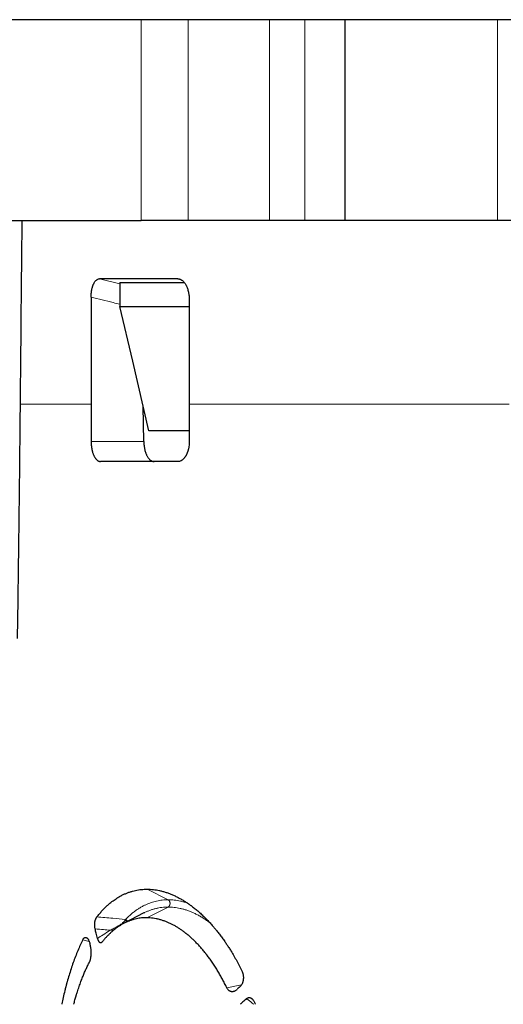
# Model space of a CAD drawing. Header units: millimetres. Extents: x 8 to 671, y 12 to 523.
# Tile 15 of 60: x 293 to 317, y 244 to 293. Entities that reach past the tile are written whole.
import ezdxf

# ---------------------------------------------------------------- set-up
doc = ezdxf.new("R2010")
doc.units = ezdxf.units.MM

msp = doc.modelspace()

# ---------------------------------------------------------------- linework, layer by layer
at = {"color": 7, "linetype": 'Continuous', "lineweight": 30}
for p, q in [((299.079, 292.724), (291.725, 292.724)), ((301.422, 292.724), (299.079, 292.724)), ((305.475, 292.724), (301.422, 292.724)), ((307.225, 292.724), (305.475, 292.724)), ((309.225, 292.724), (307.225, 292.724)), ((309.225, 292.724), (309.225, 282.724)), ((316.82, 292.724), (309.225, 292.724)), ((319.184, 292.724), (316.82, 292.724)), ((291.725, 282.724), (299.079, 282.724)), ((301.422, 282.724), (299.079, 282.724)), ((305.475, 282.724), (301.422, 282.724)), ((307.225, 282.724), (305.475, 282.724)), ((309.225, 282.724), (307.225, 282.724)), ((316.82, 282.724), (309.225, 282.724)), ((319.184, 282.724), (316.82, 282.724)), ((300.91, 279.823), (297.01, 279.823)), ((298.025, 279.635), (298.025, 278.435)), ((298.025, 279.635), (301.228, 279.635)), ((296.589, 278.902), (296.589, 273.581)), ((301.475, 278.77), (301.475, 273.581)), ((298.025, 278.435), (301.475, 278.435)), ((299.209, 271.724), (299.175, 273.488)), ((301.474, 272.25), (299.463, 272.25)), ((299.219, 248.246), (298.229, 247.735)), ((304.753, 243.723), (304.761, 243.699))]:
    msp.add_line(p, q, dxfattribs=at)
at = {"color": 8, "linetype": 'Continuous', "lineweight": 0}
for p, q in [((299.079, 292.724), (299.079, 282.724)), ((301.422, 292.724), (301.422, 282.724)), ((305.475, 292.724), (305.475, 282.724)), ((307.225, 292.724), (307.225, 282.724)), ((316.82, 292.724), (316.82, 282.724)), ((298.025, 279.578), (297.01, 279.823)), ((301.085, 279.768), (300.91, 279.823)), ((293.051, 273.581), (296.589, 273.581)), ((301.475, 273.581), (317.412, 273.581)), ((296.588, 271.724), (299.209, 271.724)), ((299.384, 249.431), (300.422, 248.904)), ((300.422, 248.543), (299.365, 248.008)), ((296.494, 246.83), (296.175, 246.917)), ((303.342, 244.527), (304.083, 244.675))]:
    msp.add_line(p, q, dxfattribs=at)
at = {"color": 7, "linetype": 'Continuous', "lineweight": 30, "flags": 128}
msp.add_lwpolyline([(299.463, 272.25), (298.658, 275.713), (298.025, 278.435)], dxfattribs=at)
at = {"color": 7, "linetype": 'Continuous', "lineweight": 30}
for points, knots in [([(293.138, 282.724), (293.136, 282.484), (293.106, 279.436), (293.078, 276.388), (293.051, 273.581)], [0, 0, 0, 0, 0.078749, 1, 1, 1, 1]), ([(296.589, 278.902), (296.59, 278.934), (296.59, 278.999), (296.597, 279.094), (296.607, 279.186), (296.621, 279.274), (296.64, 279.359), (296.66, 279.43), (296.679, 279.488), (296.698, 279.536), (296.724, 279.593), (296.758, 279.655), (296.802, 279.717), (296.849, 279.764), (296.9, 279.798), (296.954, 279.819), (296.991, 279.821), (297.01, 279.823)], [0, 0, 0, 0, 0.0649285, 0.1285167, 0.1914659, 0.2544982, 0.3182086, 0.3814992, 0.4238458, 0.4665651, 0.509874, 0.5905867, 0.6700165, 0.7494346, 0.8301126, 0.9132643, 1, 1, 1, 1]), ([(300.91, 279.823), (300.929, 279.822), (300.967, 279.819), (301.016, 279.804), (301.059, 279.785), (301.096, 279.763), (301.134, 279.735), (301.172, 279.701), (301.211, 279.659), (301.248, 279.611), (301.282, 279.559), (301.317, 279.497), (301.352, 279.425), (301.384, 279.342), (301.412, 279.254), (301.435, 279.162), (301.453, 279.067), (301.466, 278.969), (301.474, 278.87), (301.475, 278.803), (301.475, 278.77)], [0, 0, 0, 0, 0.0635636, 0.1267182, 0.1689624, 0.211559, 0.2547154, 0.304908, 0.3547493, 0.4045624, 0.4546712, 0.5053939, 0.5673327, 0.6289058, 0.6906774, 0.7532061, 0.8152848, 0.8767487, 0.9381393, 1, 1, 1, 1]), ([(293.051, 273.581), (293.044, 272.849), (293.03, 271.389), (293.006, 269.202), (292.978, 266.893), (292.946, 264.463), (292.921, 262.76), (292.908, 261.909)], [0, 0, 0, 0, 0.187981, 0.375344, 0.562104, 0.781454, 1, 1, 1, 1]), ([(296.589, 273.581), (296.589, 273.234), (296.589, 272.615), (296.589, 271.996), (296.588, 271.724)], [0, 0, 0, 0, 0.560007, 1, 1, 1, 1]), ([(301.475, 273.581), (301.475, 273.234), (301.475, 272.615), (301.475, 271.996), (301.475, 271.724)], [0, 0, 0, 0, 0.56, 1, 1, 1, 1]), ([(296.588, 271.724), (296.588, 271.713), (296.588, 271.695), (296.589, 271.671), (296.589, 271.652), (296.59, 271.637), (296.591, 271.623), (296.591, 271.605), (296.593, 271.583), (296.595, 271.552), (296.598, 271.519), (296.601, 271.485), (296.605, 271.456), (296.609, 271.429), (296.612, 271.405), (296.618, 271.372), (296.625, 271.331), (296.635, 271.285), (296.645, 271.244), (296.654, 271.207), (296.667, 271.164), (296.683, 271.116), (296.704, 271.061), (296.727, 271.009), (296.752, 270.961), (296.777, 270.919), (296.802, 270.883), (296.827, 270.851), (296.852, 270.823), (296.877, 270.8), (296.907, 270.776), (296.942, 270.754), (296.982, 270.736), (297.022, 270.725), (297.049, 270.724), (297.062, 270.724)], [0, 0, 0, 0, 0.019141, 0.033047, 0.043874, 0.052909, 0.060793, 0.06787, 0.085947, 0.101053, 0.12598, 0.146381, 0.164422, 0.181227, 0.196783, 0.211192, 0.245751, 0.276542, 0.304915, 0.331206, 0.355863, 0.400637, 0.441678, 0.490119, 0.53569, 0.579061, 0.620591, 0.660669, 0.699615, 0.737666, 0.774974, 0.832404, 0.888788, 0.944537, 1, 1, 1, 1]), ([(299.209, 271.724), (299.211, 271.689), (299.213, 271.62), (299.222, 271.529), (299.233, 271.451), (299.244, 271.385), (299.26, 271.311), (299.282, 271.23), (299.306, 271.155), (299.33, 271.094), (299.353, 271.044), (299.381, 270.989), (299.414, 270.933), (299.454, 270.877), (299.497, 270.83), (299.546, 270.787), (299.602, 270.752), (299.665, 270.728), (299.707, 270.725), (299.728, 270.724)], [0, 0, 0, 0, 0.062291, 0.124183, 0.165641, 0.207526, 0.250071, 0.311906, 0.373696, 0.41521, 0.457202, 0.499861, 0.561783, 0.623789, 0.68641, 0.750162, 0.833229, 0.916156, 1, 1, 1, 1]), ([(301.475, 271.724), (301.474, 271.682), (301.472, 271.599), (301.461, 271.494), (301.447, 271.411), (301.437, 271.362), (301.429, 271.329), (301.425, 271.313), (301.42, 271.296), (301.416, 271.279), (301.411, 271.263), (301.404, 271.241), (301.396, 271.215), (301.385, 271.183), (301.374, 271.153), (301.362, 271.123), (301.349, 271.094), (301.333, 271.061), (301.315, 271.026), (301.293, 270.988), (301.27, 270.952), (301.246, 270.918), (301.221, 270.887), (301.193, 270.856), (301.162, 270.826), (301.127, 270.798), (301.092, 270.775), (301.045, 270.75), (300.986, 270.728), (300.94, 270.725), (300.916, 270.724)], [0, 0, 0, 0, 0.07974, 0.1581743, 0.2020109, 0.2460496, 0.2576463, 0.2692757, 0.2809416, 0.2926478, 0.3043979, 0.3161958, 0.3395969, 0.362941, 0.3862596, 0.4095846, 0.4329474, 0.4563797, 0.4912664, 0.5259279, 0.5604674, 0.5949891, 0.6295975, 0.6643963, 0.7077791, 0.7510524, 0.7944163, 0.8380697, 0.9191553, 1, 1, 1, 1]), ([(300.916, 270.724), (300.784, 270.724), (300.518, 270.724), (300.13, 270.724), (299.748, 270.724), (299.374, 270.724), (299.008, 270.724), (298.656, 270.724), (298.317, 270.724), (297.993, 270.724), (297.675, 270.724), (297.364, 270.724), (297.163, 270.724), (297.062, 270.724)], [0, 0, 0, 0, 0.093333, 0.186667, 0.28, 0.373333, 0.466667, 0.56, 0.648, 0.736, 0.824, 0.912, 1, 1, 1, 1]), ([(296.877, 248.049), (296.918, 248.101), (297.001, 248.205), (297.128, 248.35), (297.258, 248.486), (297.391, 248.613), (297.514, 248.721), (297.627, 248.811), (297.73, 248.887), (297.812, 248.944), (297.875, 248.985), (297.916, 249.01), (297.958, 249.036), (298, 249.06), (298.042, 249.084), (298.116, 249.124), (298.223, 249.177), (298.364, 249.238), (298.507, 249.291), (298.651, 249.335), (298.796, 249.371), (298.941, 249.398), (299.087, 249.418), (299.235, 249.429), (299.334, 249.43), (299.384, 249.431)], [0, 0, 0, 0, 0.058288, 0.116357, 0.174259, 0.232046, 0.289772, 0.332097, 0.374437, 0.416815, 0.433478, 0.450151, 0.466836, 0.483534, 0.500245, 0.516972, 0.571377, 0.625607, 0.679702, 0.733707, 0.787664, 0.840653, 0.893678, 0.94678, 1, 1, 1, 1]), ([(299.384, 249.431), (299.435, 249.43), (299.536, 249.427), (299.688, 249.414), (299.841, 249.392), (299.971, 249.368), (300.076, 249.343), (300.157, 249.322), (300.239, 249.299), (300.32, 249.273), (300.402, 249.246), (300.511, 249.206), (300.647, 249.151), (300.809, 249.076), (300.971, 248.993), (301.127, 248.905), (301.276, 248.813), (301.383, 248.742), (301.454, 248.692), (301.491, 248.666), (301.529, 248.639), (301.566, 248.612), (301.603, 248.585), (301.686, 248.522), (301.815, 248.419), (301.988, 248.271), (302.16, 248.113), (302.323, 247.952), (302.477, 247.79), (302.585, 247.67), (302.655, 247.59), (302.688, 247.552), (302.72, 247.514), (302.752, 247.475), (302.785, 247.436), (302.817, 247.397), (302.883, 247.315), (302.984, 247.187), (303.116, 247.01), (303.22, 246.863), (303.296, 246.752), (303.346, 246.677), (303.396, 246.602), (303.447, 246.524), (303.499, 246.442), (303.584, 246.305), (303.698, 246.113), (303.839, 245.862), (303.975, 245.605), (304.062, 245.427), (304.106, 245.339)], [0, 0, 0, 0, 0.030629, 0.06121, 0.091765, 0.122318, 0.138331, 0.154353, 0.170388, 0.186439, 0.202511, 0.218605, 0.250577, 0.282487, 0.31436, 0.346225, 0.37428, 0.402366, 0.40973, 0.417097, 0.424469, 0.431845, 0.439225, 0.446611, 0.481766, 0.516845, 0.551884, 0.586916, 0.617768, 0.648666, 0.655612, 0.662561, 0.669514, 0.676472, 0.683434, 0.690401, 0.697373, 0.726956, 0.756522, 0.786092, 0.797714, 0.809341, 0.820975, 0.832616, 0.845012, 0.858275, 0.893744, 0.929164, 0.964571, 1, 1, 1, 1]), ([(296.79, 247.452), (296.786, 247.467), (296.781, 247.489), (296.777, 247.513), (296.776, 247.522), (296.776, 247.524), (296.775, 247.527), (296.775, 247.53), (296.774, 247.533), (296.771, 247.554), (296.767, 247.594), (296.765, 247.645), (296.766, 247.687), (296.767, 247.712), (296.769, 247.728), (296.769, 247.737), (296.77, 247.745), (296.771, 247.754), (296.772, 247.763), (296.775, 247.783), (296.78, 247.815), (296.787, 247.847), (296.792, 247.868), (296.795, 247.878), (296.798, 247.889), (296.801, 247.899), (296.804, 247.909), (296.813, 247.933), (296.827, 247.969), (296.85, 248.013), (296.868, 248.037), (296.877, 248.049)], [0, 0, 0, 0, 0.0738919, 0.1059131, 0.1100906, 0.114265, 0.1184363, 0.1226049, 0.1267708, 0.1309344, 0.2181987, 0.3028031, 0.3497741, 0.3968731, 0.409277, 0.4217197, 0.4342076, 0.4467466, 0.4593427, 0.4720018, 0.5377507, 0.6037957, 0.6212573, 0.6388126, 0.6564763, 0.6742628, 0.6921862, 0.7102602, 0.8042183, 0.9002599, 1, 1, 1, 1]), ([(299.365, 248.008), (299.321, 248.008), (299.234, 248.007), (299.103, 247.998), (298.974, 247.982), (298.846, 247.958), (298.741, 247.933), (298.658, 247.909), (298.597, 247.89), (298.535, 247.869), (298.475, 247.846), (298.414, 247.821), (298.354, 247.795), (298.293, 247.767), (298.211, 247.726), (298.106, 247.669), (297.98, 247.591), (297.857, 247.506), (297.736, 247.413), (297.617, 247.313), (297.502, 247.206), (297.389, 247.092), (297.278, 246.971), (297.206, 246.884), (297.17, 246.841)], [0, 0, 0, 0, 0.054213, 0.108318, 0.162357, 0.216373, 0.270407, 0.296962, 0.323537, 0.350137, 0.376767, 0.403431, 0.430136, 0.456885, 0.483684, 0.541574, 0.59933, 0.657004, 0.714645, 0.772306, 0.829006, 0.885824, 0.942805, 1, 1, 1, 1]), ([(303.342, 244.527), (303.307, 244.599), (303.237, 244.743), (303.128, 244.952), (303.017, 245.156), (302.902, 245.353), (302.78, 245.551), (302.651, 245.748), (302.52, 245.937), (302.427, 246.063), (302.375, 246.131), (302.359, 246.153), (302.342, 246.174), (302.326, 246.195), (302.309, 246.216), (302.253, 246.287), (302.157, 246.405), (302.018, 246.564), (301.878, 246.716), (301.742, 246.853), (301.609, 246.979), (301.513, 247.064), (301.448, 247.12), (301.414, 247.148), (301.38, 247.176), (301.346, 247.204), (301.312, 247.231), (301.244, 247.284), (301.143, 247.359), (301.007, 247.453), (300.871, 247.54), (300.755, 247.606), (300.662, 247.657), (300.59, 247.693), (300.518, 247.728), (300.446, 247.761), (300.374, 247.792), (300.273, 247.832), (300.144, 247.877), (299.987, 247.923), (299.83, 247.96), (299.675, 247.986), (299.519, 248.003), (299.416, 248.006), (299.365, 248.008)], [0, 0, 0, 0, 0.033918, 0.067735, 0.101479, 0.135182, 0.168872, 0.205953, 0.243097, 0.275867, 0.280166, 0.284466, 0.288769, 0.293073, 0.29738, 0.301688, 0.336904, 0.372032, 0.407105, 0.442158, 0.473016, 0.503909, 0.512009, 0.520113, 0.528223, 0.536337, 0.544457, 0.552584, 0.58464, 0.616624, 0.648563, 0.680482, 0.697204, 0.713931, 0.730667, 0.747417, 0.764184, 0.780972, 0.81754, 0.854031, 0.890483, 0.926936, 0.963428, 1, 1, 1, 1]), ([(296.904, 246.978), (296.883, 247.067), (296.844, 247.225), (296.806, 247.383), (296.79, 247.452)], [0, 0, 0, 0, 0.559852, 1, 1, 1, 1]), ([(296.175, 246.917), (296.132, 246.828), (296.046, 246.65), (295.923, 246.369), (295.806, 246.079), (295.694, 245.778), (295.588, 245.466), (295.486, 245.143), (295.419, 244.909), (295.381, 244.77), (295.37, 244.73), (295.359, 244.691), (295.348, 244.651), (295.338, 244.611), (295.314, 244.521), (295.266, 244.331), (295.199, 244.047), (295.148, 243.819), (295.125, 243.705), (295.124, 243.699)], [0, 0, 0, 0, 0.098376, 0.196444, 0.294346, 0.392224, 0.490223, 0.588483, 0.687147, 0.698716, 0.710282, 0.721843, 0.733401, 0.744956, 0.756508, 0.81093, 0.90803, 0.994738, 1, 1, 1, 1]), ([(296.175, 246.917), (296.182, 246.929), (296.195, 246.952), (296.214, 246.977), (296.231, 246.996), (296.247, 247.008), (296.268, 247.021), (296.293, 247.03), (296.322, 247.031), (296.346, 247.025), (296.365, 247.016), (296.378, 247.007), (296.39, 246.998), (296.403, 246.986), (296.415, 246.973), (296.427, 246.958), (296.444, 246.934), (296.466, 246.899), (296.489, 246.848), (296.509, 246.79), (296.52, 246.748), (296.526, 246.726)], [0, 0, 0, 0, 0.058946, 0.118138, 0.15822, 0.199101, 0.241035, 0.313274, 0.384997, 0.457429, 0.490496, 0.523421, 0.556301, 0.589233, 0.622314, 0.655639, 0.6893, 0.768295, 0.845597, 0.92242, 1, 1, 1, 1]), ([(296.563, 246.568), (296.556, 246.597), (296.543, 246.65), (296.531, 246.703), (296.526, 246.726)], [0, 0, 0, 0, 0.5599453, 1, 1, 1, 1]), ([(296.904, 246.978), (296.908, 246.963), (296.917, 246.932), (296.932, 246.89), (296.949, 246.855), (296.964, 246.831), (296.975, 246.818), (296.981, 246.81), (296.987, 246.804), (296.994, 246.798), (297.003, 246.79), (297.017, 246.781), (297.034, 246.774), (297.051, 246.771), (297.068, 246.772), (297.085, 246.775), (297.104, 246.783), (297.125, 246.796), (297.148, 246.815), (297.162, 246.832), (297.17, 246.841)], [0, 0, 0, 0, 0.080406, 0.158601, 0.235877, 0.31357, 0.336596, 0.35955, 0.382473, 0.405403, 0.428382, 0.486279, 0.545331, 0.599944, 0.654436, 0.7092, 0.764622, 0.840171, 0.918381, 1, 1, 1, 1]), ([(296.507, 245.808), (296.513, 245.821), (296.526, 245.847), (296.542, 245.893), (296.557, 245.943), (296.566, 245.985), (296.572, 246.015), (296.575, 246.032), (296.578, 246.049), (296.581, 246.067), (296.583, 246.084), (296.585, 246.101), (296.587, 246.115), (296.588, 246.129), (296.589, 246.142), (296.59, 246.155), (296.591, 246.168), (296.593, 246.198), (296.595, 246.247), (296.595, 246.316), (296.592, 246.365), (296.59, 246.392), (296.589, 246.397), (296.589, 246.402), (296.588, 246.406), (296.588, 246.411), (296.587, 246.416), (296.586, 246.428), (296.583, 246.453), (296.578, 246.49), (296.571, 246.53), (296.565, 246.555), (296.563, 246.568)], [0, 0, 0, 0, 0.070883, 0.14188, 0.213935, 0.287948, 0.309765, 0.331656, 0.353644, 0.375749, 0.397991, 0.42039, 0.436644, 0.452841, 0.468988, 0.485091, 0.501159, 0.517198, 0.592613, 0.678704, 0.766294, 0.772269, 0.778235, 0.784191, 0.790137, 0.796074, 0.802002, 0.807922, 0.840344, 0.897805, 0.948883, 1, 1, 1, 1]), ([(295.722, 243.699), (295.728, 243.718), (295.751, 243.808), (295.779, 243.906), (295.804, 243.994), (295.813, 244.023), (295.821, 244.052), (295.83, 244.081), (295.838, 244.109), (295.847, 244.138), (295.869, 244.209), (295.916, 244.362), (295.99, 244.583), (296.077, 244.827), (296.161, 245.046), (296.245, 245.251), (296.329, 245.442), (296.416, 245.629), (296.476, 245.748), (296.507, 245.808)], [0, 0, 0, 0, 0.024656, 0.11363, 0.126169, 0.138701, 0.151227, 0.163747, 0.176261, 0.188769, 0.201272, 0.269944, 0.39225, 0.501224, 0.610105, 0.707339, 0.804676, 0.902202, 1, 1, 1, 1]), ([(304.106, 245.339), (304.113, 245.323), (304.126, 245.293), (304.143, 245.241), (304.154, 245.195), (304.159, 245.165), (304.161, 245.154), (304.162, 245.15), (304.162, 245.146), (304.163, 245.143), (304.163, 245.139), (304.167, 245.112), (304.171, 245.061), (304.17, 244.997), (304.166, 244.945), (304.162, 244.915), (304.159, 244.895), (304.157, 244.886), (304.155, 244.877), (304.153, 244.868), (304.151, 244.858), (304.149, 244.849), (304.147, 244.837), (304.143, 244.823), (304.138, 244.807), (304.133, 244.791), (304.128, 244.775), (304.122, 244.759), (304.111, 244.729), (304.092, 244.688), (304.063, 244.639), (304.03, 244.596), (304.006, 244.573), (303.994, 244.562)], [0, 0, 0, 0, 0.062847, 0.125111, 0.19515, 0.226367, 0.230481, 0.234601, 0.238728, 0.242862, 0.247003, 0.251151, 0.334827, 0.417007, 0.463062, 0.509515, 0.520031, 0.530587, 0.541184, 0.551827, 0.562518, 0.573261, 0.584059, 0.60398, 0.623866, 0.643739, 0.663623, 0.683541, 0.703515, 0.778511, 0.852099, 0.925515, 1, 1, 1, 1]), ([(303.342, 244.527), (303.35, 244.512), (303.366, 244.48), (303.396, 244.441), (303.43, 244.407), (303.46, 244.384), (303.484, 244.37), (303.502, 244.362), (303.52, 244.354), (303.538, 244.349), (303.557, 244.344), (303.576, 244.341), (303.604, 244.338), (303.64, 244.339), (303.684, 244.346), (303.728, 244.36), (303.771, 244.38), (303.814, 244.407), (303.841, 244.429), (303.855, 244.441)], [0, 0, 0, 0, 0.067941, 0.13711, 0.208834, 0.284306, 0.316628, 0.349274, 0.382329, 0.415872, 0.449979, 0.484725, 0.520177, 0.600001, 0.679002, 0.757845, 0.837194, 0.917703, 1, 1, 1, 1]), ([(303.994, 244.562), (303.968, 244.539), (303.922, 244.499), (303.875, 244.459), (303.855, 244.441)], [0, 0, 0, 0, 0.55991, 1, 1, 1, 1]), ([(304.334, 243.981), (304.273, 243.928), (304.166, 243.834), (304.059, 243.739), (304.014, 243.699)], [0, 0, 0, 0, 0.569466, 1, 1, 1, 1]), ([(304.334, 243.981), (304.342, 243.988), (304.358, 244.002), (304.384, 244.017), (304.41, 244.028), (304.439, 244.035), (304.472, 244.036), (304.509, 244.03), (304.538, 244.018), (304.561, 244.006), (304.576, 243.996), (304.592, 243.985), (304.607, 243.972), (304.621, 243.958), (304.636, 243.942), (304.656, 243.918), (304.681, 243.882), (304.708, 243.834), (304.733, 243.781), (304.746, 243.743), (304.753, 243.723)], [0, 0, 0, 0, 0.055128, 0.108785, 0.161525, 0.213935, 0.284306, 0.356534, 0.431897, 0.465426, 0.498957, 0.532595, 0.566444, 0.600604, 0.635176, 0.670253, 0.752363, 0.834111, 0.916371, 1, 1, 1, 1])]:
    msp.add_open_spline(points, degree=3, knots=knots, dxfattribs=at)
at = {"color": 8, "linetype": 'Continuous', "lineweight": 0}
for points, knots in [([(298.025, 278.556), (297.913, 278.583), (297.434, 278.698), (296.955, 278.814), (296.589, 278.902)], [0, 0, 0, 0, 0.235572, 1, 1, 1, 1]), ([(300.422, 248.904), (300.374, 248.904), (300.277, 248.902), (300.134, 248.89), (299.992, 248.871), (299.851, 248.843), (299.712, 248.808), (299.575, 248.766), (299.441, 248.716), (299.309, 248.659), (299.169, 248.591), (299.024, 248.509), (298.873, 248.413), (298.725, 248.306), (298.58, 248.19), (298.437, 248.064), (298.345, 247.971), (298.298, 247.925)], [0, 0, 0, 0, 0.062736, 0.12547, 0.188203, 0.250932, 0.313659, 0.375263, 0.436864, 0.498462, 0.560059, 0.633385, 0.706709, 0.780032, 0.853354, 0.926677, 1, 1, 1, 1]), ([(301.396, 248.732), (301.378, 248.739), (301.308, 248.764), (301.187, 248.799), (301.033, 248.838), (300.879, 248.867), (300.726, 248.889), (300.573, 248.902), (300.473, 248.904), (300.422, 248.904)], [0, 0, 0, 0, 0.055346, 0.212772, 0.370205, 0.527646, 0.685093, 0.842545, 1, 1, 1, 1]), ([(300.422, 248.904), (300.429, 248.9), (300.443, 248.891), (300.462, 248.874), (300.479, 248.854), (300.494, 248.831), (300.505, 248.806), (300.514, 248.779), (300.519, 248.752), (300.521, 248.724), (300.519, 248.695), (300.514, 248.668), (300.505, 248.641), (300.494, 248.616), (300.479, 248.593), (300.462, 248.573), (300.443, 248.556), (300.429, 248.547), (300.422, 248.543)], [0, 0, 0, 0, 0.062501, 0.125002, 0.187503, 0.250004, 0.312504, 0.375003, 0.437501, 0.5, 0.562499, 0.624997, 0.687496, 0.749996, 0.812497, 0.874998, 0.937499, 1, 1, 1, 1]), ([(300.422, 248.543), (300.369, 248.542), (300.264, 248.54), (300.109, 248.525), (299.955, 248.502), (299.803, 248.469), (299.652, 248.426), (299.504, 248.375), (299.358, 248.315), (299.263, 248.268), (299.216, 248.244)], [0, 0, 0, 0, 0.125368, 0.250736, 0.376101, 0.501463, 0.626821, 0.752176, 0.877528, 1, 1, 1, 1]), ([(302.504, 247.758), (302.49, 247.769), (302.422, 247.822), (302.3, 247.906), (302.137, 248.012), (301.974, 248.108), (301.81, 248.194), (301.645, 248.271), (301.481, 248.339), (301.321, 248.396), (301.166, 248.442), (301.016, 248.478), (300.866, 248.507), (300.717, 248.527), (300.569, 248.54), (300.471, 248.542), (300.422, 248.543)], [0, 0, 0, 0, 0.020815, 0.099136, 0.177457, 0.255778, 0.334101, 0.412426, 0.490755, 0.569088, 0.640898, 0.712712, 0.784529, 0.85635, 0.928174, 1, 1, 1, 1]), ([(296.877, 248.049), (297.01, 248.039), (297.276, 248.019), (297.75, 247.979), (298.09, 247.946), (298.298, 247.925)], [0, 0, 0, 0, 0.280233, 0.560302, 1, 1, 1, 1]), ([(298.28, 247.889), (298.274, 247.879), (298.263, 247.86), (298.239, 247.831), (298.21, 247.8), (298.173, 247.766), (298.125, 247.725), (298.069, 247.683), (298.006, 247.64), (297.931, 247.591), (297.842, 247.539), (297.741, 247.485), (297.638, 247.433), (297.568, 247.401), (297.533, 247.385)], [0, 0, 0, 0, 0.052824, 0.102359, 0.149556, 0.217225, 0.282351, 0.366539, 0.448664, 0.529413, 0.648664, 0.766479, 0.883454, 1, 1, 1, 1]), ([(298.298, 247.925), (298.295, 247.919), (298.29, 247.907), (298.283, 247.895), (298.28, 247.889)], [0, 0, 0, 0, 0.563845, 1, 1, 1, 1]), ([(298.28, 247.889), (298.288, 247.885), (298.303, 247.875), (298.324, 247.857), (298.343, 247.838), (298.357, 247.82), (298.364, 247.809), (298.366, 247.806)], [0, 0, 0, 0, 0.22461, 0.449073, 0.673392, 0.897651, 1, 1, 1, 1]), ([(298.298, 247.925), (298.307, 247.921), (298.323, 247.913), (298.346, 247.896), (298.367, 247.877), (298.386, 247.856), (298.399, 247.839), (298.404, 247.828), (298.406, 247.826)], [0, 0, 0, 0, 0.189044, 0.378086, 0.56713, 0.756174, 0.945215, 1, 1, 1, 1]), ([(296.79, 247.452), (296.928, 247.44), (297.177, 247.419), (297.424, 247.395), (297.533, 247.385)], [0, 0, 0, 0, 0.560201, 1, 1, 1, 1]), ([(297.533, 247.385), (297.415, 247.309), (297.205, 247.175), (296.996, 247.038), (296.904, 246.978)], [0, 0, 0, 0, 0.560911, 1, 1, 1, 1]), ([(297.723, 247.401), (297.697, 247.398), (297.635, 247.391), (297.571, 247.387), (297.533, 247.385)], [0, 0, 0, 0, 0.413261, 1, 1, 1, 1]), ([(304.334, 243.981), (304.427, 243.908), (304.547, 243.814), (304.666, 243.72), (304.692, 243.699)], [0, 0, 0, 0, 0.777964, 1, 1, 1, 1])]:
    msp.add_open_spline(points, degree=3, knots=knots, dxfattribs=at)

doc.saveas('drawing.dxf')
